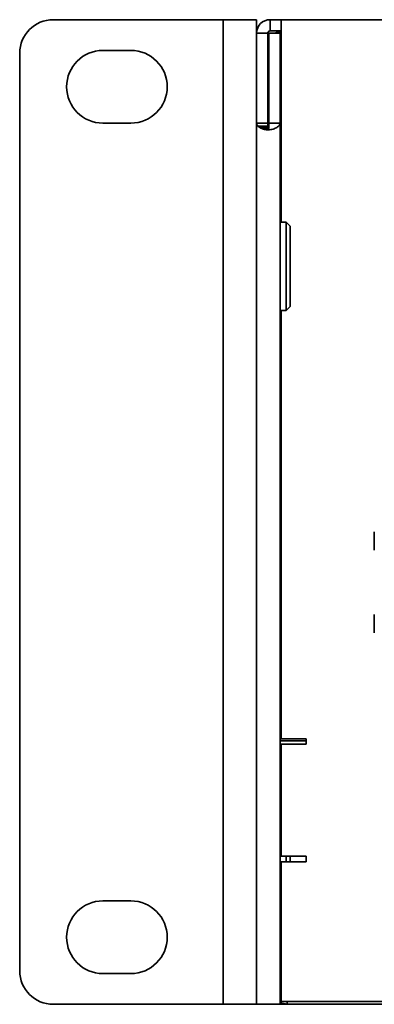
# Model space of a CAD drawing. Header units: millimetres. Extents: x -84 to 806, y -145 to 511.
# Tile 22 of 43: x 625 to 635, y 254 to 283. Entities that reach past the tile are written whole.
import ezdxf

# ---------------------------------------------------------------- set-up
doc = ezdxf.new("R2010")
doc.units = ezdxf.units.MM

msp = doc.modelspace()

# ---------------------------------------------------------------- linework, layer by layer
at = {"color": 7, "linetype": 'Continuous', "lineweight": 35}
for p, q in [((625.8035, 283.1125), (630.6246, 283.1125)), ((630.6246, 283.1125), (630.8702, 283.1125)), ((630.8702, 283.1125), (631.8702, 283.1125)), ((630.8702, 282.1125), (630.8702, 283.1125)), ((631.8702, 283.1125), (631.8702, 282.7125)), ((632.2702, 283.1125), (778.1368, 283.1125)), ((632.2702, 283.1125), (632.2702, 283.1069)), ((632.2702, 283.1069), (632.6035, 283.1069)), ((632.2702, 282.7782), (632.2702, 283.1069)), ((632.6035, 283.1069), (632.6035, 282.7125)), ((631.8702, 282.7125), (632.2035, 282.7125)), ((631.8702, 280.0278), (631.8702, 282.7125)), ((632.2035, 280.0278), (632.2035, 282.7125)), ((632.2368, 280.0278), (632.2368, 282.7125)), ((632.5702, 282.7125), (632.2368, 282.7125)), ((632.2702, 282.7782), (632.6035, 282.7782)), ((632.5702, 282.7458), (632.6035, 282.7458)), ((632.5702, 280.0278), (632.5702, 282.7125)), ((632.6035, 277.0791), (632.6035, 282.7125)), ((624.8035, 254.7625), (624.8035, 282.1125)), ((627.2868, 282.1958), (628.1202, 282.1958)), ((630.8702, 254.7625), (630.8702, 282.1125)), ((632.5702, 280.9125), (632.6035, 280.9125)), ((632.2368, 280.5208), (632.2035, 280.5208)), ((632.6035, 280.5208), (632.5702, 280.5208)), ((628.1202, 280.0291), (627.2868, 280.0291)), ((631.8702, 253.7625), (631.8702, 280.0278)), ((631.8702, 280.0278), (632.2035, 280.0278)), ((632.5702, 280.0278), (632.2368, 280.0278)), ((632.5702, 253.7625), (632.5702, 280.0278)), ((632.2052, 279.9427), (631.9061, 279.9427)), ((632.2058, 279.9297), (631.9191, 279.9297)), ((632.2094, 279.8806), (631.9948, 279.8806)), ((632.2148, 279.8416), (632.1073, 279.8416)), ((632.5702, 277.8875), (632.6035, 277.8875)), ((632.7535, 277.0791), (632.5702, 277.0791)), ((632.8702, 276.9625), (632.7535, 277.0791)), ((632.7535, 274.4458), (632.7535, 277.0791)), ((632.8702, 276.9625), (632.8702, 274.5625)), ((632.5702, 274.4458), (632.7535, 274.4458)), ((632.6035, 261.6791), (632.6035, 274.4458)), ((632.7535, 274.4458), (632.8702, 274.5625)), ((632.6035, 273.2791), (632.5702, 273.2791)), ((635.3735, 267.8461), (635.3735, 267.3023)), ((635.3735, 265.3794), (635.3735, 264.8357)), ((632.6035, 264.2791), (632.5702, 264.2791)), ((633.349, 261.6125), (632.5702, 261.6125)), ((633.349, 261.6791), (632.6035, 261.6791)), ((632.6035, 261.5125), (632.6035, 258.1791)), ((632.6035, 261.5125), (633.1824, 261.5125)), ((633.1824, 261.5125), (633.349, 261.5125)), ((633.349, 261.5125), (633.349, 261.6791)), ((632.5702, 260.6125), (632.6035, 260.6125)), ((632.6035, 260.2625), (632.5702, 260.2625)), ((632.5702, 259.2625), (632.6035, 259.2625)), ((632.6035, 258.9875), (632.5702, 258.9875)), ((633.1824, 258.1791), (632.6035, 258.1791)), ((632.6035, 253.8458), (632.6035, 258.0125)), ((632.6035, 258.0125), (633.349, 258.0125)), ((632.7535, 258.0125), (632.7535, 258.1791)), ((632.8702, 258.1791), (632.8702, 258.0125)), ((633.349, 258.1791), (633.1824, 258.1791)), ((633.349, 258.0125), (633.349, 258.1791)), ((632.6035, 257.2291), (632.5702, 257.2291)), ((627.2868, 256.8458), (628.1202, 256.8458)), ((632.6035, 256.0958), (632.5702, 256.0958)), ((630.8702, 253.7625), (630.8702, 254.7625)), ((628.1202, 254.6791), (627.2868, 254.6791)), ((632.6035, 254.3413), (632.5702, 254.3413)), ((632.6035, 254.1756), (632.5702, 254.2254)), ((625.8035, 253.7625), (630.6246, 253.7625)), ((630.6246, 253.7625), (630.8702, 253.7625)), ((631.8702, 253.7625), (630.8702, 253.7625)), ((631.8702, 253.7625), (632.5702, 253.7625)), ((632.7824, 253.7625), (632.5702, 253.8047)), ((632.7824, 253.7625), (632.5702, 253.7625)), ((777.8035, 253.8458), (632.6035, 253.8458)), ((632.7824, 253.8458), (632.7824, 253.7625)), ((777.6246, 253.7625), (632.7824, 253.7625))]:
    msp.add_line(p, q, dxfattribs=at)
for centre, radius, start, end in [((625.8035, 282.1125), 1, 90, 180), ((632.2702, 282.7125), 0.4, 90, 180), ((632.2702, 282.7125), 0.0667, 90, 180), ((632.5702, 282.4125), 0.3333, 90, 115.84193), ((627.2868, 281.1125), 1.0833, 90, 270), ((628.1202, 281.1125), 1.0833, 270, 90), ((627.2868, 255.7625), 1.0833, 90, 270), ((628.1202, 255.7625), 1.0833, 270, 90), ((625.8035, 254.7625), 1, 180, 270)]:
    msp.add_arc(centre, radius, start, end, dxfattribs=at)
for points in [[(631.9061, 279.9427), (631.8825, 279.9711), (631.8702, 279.9993), (631.8702, 280.0278)], [(632.2052, 279.9427), (632.2041, 279.971), (632.2035, 279.9994), (632.2035, 280.0278)], [(631.9948, 279.8806), (631.9648, 279.897), (631.9391, 279.9133), (631.9191, 279.9297)], [(632.1073, 279.8416), (632.0663, 279.8546), (632.0279, 279.8676), (631.9948, 279.8806)], [(632.2202, 279.8257), (632.1819, 279.831), (632.1435, 279.8363), (632.1073, 279.8416)], [(632.2094, 279.8806), (632.208, 279.897), (632.2068, 279.9133), (632.2058, 279.9297)], [(632.2148, 279.8416), (632.2128, 279.8546), (632.211, 279.8676), (632.2094, 279.8806)]]:
    msp.add_open_spline(points, degree=3, dxfattribs=at)
for points, knots in [([(632.5702, 280.0278), (632.5702, 280.0041), (632.5623, 279.982), (632.5296, 279.9391), (632.5058, 279.9194), (632.4425, 279.8827), (632.4046, 279.8666), (632.3172, 279.8399), (632.2698, 279.8298), (632.2202, 279.8257)], [0, 0, 0, 0, 0.25, 0.25, 0.5, 0.5, 0.75, 0.75, 1, 1, 1, 1]), ([(632.2368, 280.0278), (632.2368, 279.9939), (632.2361, 279.96), (632.233, 279.9093), (632.2317, 279.8924), (632.2289, 279.8671), (632.2278, 279.8587), (632.2257, 279.8462), (632.225, 279.842), (632.2231, 279.8337), (632.2223, 279.8295), (632.2202, 279.8257)], [0, 0, 0, 0, 0.5, 0.5, 0.75, 0.75, 0.875, 0.875, 0.9375, 0.9375, 1, 1, 1, 1]), ([(631.9191, 279.9297), (631.9179, 279.9308), (631.9167, 279.9319), (631.9155, 279.9331), (631.9143, 279.9342), (631.9132, 279.9353), (631.912, 279.9364), (631.91, 279.9385), (631.908, 279.9406), (631.9061, 279.9427)], [0, 0, 0, 0, 0.00002374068, 0.00002374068, 0.00002374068, 0.000047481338, 0.000047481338, 0.000047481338, 0.000090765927, 0.000090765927, 0.000090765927, 0.000090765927]), ([(632.2058, 279.9297), (632.2058, 279.9311), (632.2057, 279.9325), (632.2056, 279.9339), (632.2055, 279.9353), (632.2055, 279.9368), (632.2054, 279.9383), (632.2053, 279.9397), (632.2053, 279.9412), (632.2052, 279.9427)], [0, 0, 0, 0, 0.000012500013, 0.000012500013, 0.000012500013, 0.000025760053, 0.000025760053, 0.000025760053, 0.000039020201, 0.000039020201, 0.000039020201, 0.000039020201])]:
    msp.add_open_spline(points, degree=3, knots=knots, dxfattribs=at)

doc.saveas('drawing.dxf')
